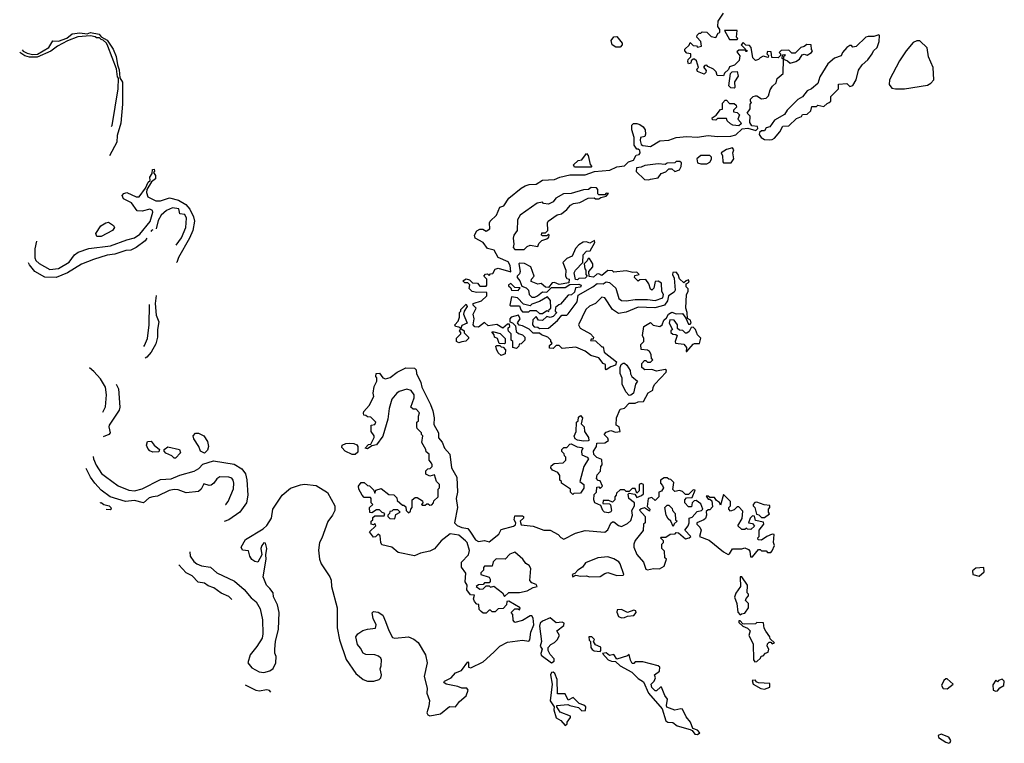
# Model space of a CAD drawing. Extents: x 2293139 to 2515392, y 824115 to 1006937.
# Tile 133 of 256: x 2404171 to 2410640, y 861946 to 866700. Entities that reach past the tile are written whole.
import ezdxf

# ---------------------------------------------------------------- set-up
doc = ezdxf.new("R2010")
doc.units = 0

msp = doc.modelspace()

# ---------------------------------------------------------------- linework, layer by layer
at = {"layer": '0CON10XD'}
for points in [[(2408967.5, 866025), (2408970, 866065), (2408950, 866085), (2408970, 866115), (2408970, 866145), (2408980, 866155), (2408972.5, 866162.5), (2408973, 866177), (2408990, 866195), (2409005, 866200), (2409015, 866200), (2409045, 866180), (2409075, 866183.3), (2409090.5, 866199.5), (2409102.3, 866237.7), (2409116.7, 866263.3), (2409140, 866285), (2409147.5, 866312.5), (2409186.7, 866345), (2409190, 866440), (2409180, 866445), (2409181.7, 866468.3), (2409195, 866470), (2409200, 866465), (2409190, 866455), (2409190, 866440), (2409215, 866430), (2409233.3, 866413.3), (2409270, 866425), (2409295, 866440), (2409311.7, 866468.3), (2409325, 866472.5), (2409345, 866467.5), (2409372.5, 866485), (2409380, 866495), (2409373, 866503), (2409370, 866535), (2409343, 866537), (2409325, 866522.5), (2409303, 866517), (2409265, 866480), (2409245, 866480), (2409225, 866500), (2409173, 866497), (2409160, 866485), (2409170, 866475), (2409170, 866465), (2409155, 866450), (2409111.7, 866451.7), (2409108.3, 866488.3), (2409085, 866490), (2409080, 866475), (2409090, 866465), (2409088.3, 866451.7), (2409055, 866460), (2409035, 866450), (2409025, 866437.5), (2409005, 866432.5), (2408988.3, 866448.3), (2408977.5, 866517.5), (2408965, 866530), (2408941.7, 866531.7), (2408925, 866550), (2408910, 866535), (2408938.3, 866508.3), (2408940, 866500), (2408948.3, 866498.3), (2408948.3, 866491.7), (2408941.7, 866491.7), (2408940, 866500), (2408895, 866500), (2408881.7, 866488.3), (2408901.7, 866461.7), (2408898.3, 866431.7), (2408868.3, 866401.7), (2408835, 866390), (2408828.3, 866371.7), (2408801.7, 866348.3), (2408795, 866330), (2408753, 866333), (2408747, 866357), (2408730, 866375), (2408691.7, 866391.7), (2408685, 866400), (2408671.7, 866398.3), (2408663, 866387), (2408680, 866365), (2408678.3, 866351.7), (2408667.5, 866342.5), (2408625, 866360), (2408620, 866375), (2408630, 866385), (2408618.3, 866428.3), (2408605, 866440), (2408595, 866440), (2408581.7, 866428.3), (2408580, 866415), (2408565, 866410), (2408560, 866425), (2408563, 866437), (2408580, 866455), (2408580, 866475), (2408555, 866480), (2408540, 866495), (2408540, 866505), (2408568.3, 866531.7), (2408575, 866550), (2408595, 866530), (2408617, 866527), (2408625, 866520), (2408650, 866525), (2408647, 866557), (2408620, 866585), (2408621.7, 866598.3), (2408635, 866610), (2408645, 866610), (2408655, 866620), (2408685, 866616.7), (2408715, 866590), (2408745, 866582.5), (2408760, 866610), (2408770, 866615), (2408770, 866635), (2408756.7, 866655), (2408759.3, 866690.7), (2408795, 866743.3)], [(2404772.7, 865998.6), (2404777.5, 866005), (2404817.5, 866245), (2404820, 866315), (2404812.5, 866325), (2404807, 866377), (2404750, 866525), (2404740, 866545), (2404720, 866565), (2404705, 866570), (2404695, 866580), (2404675, 866580), (2404667, 866587), (2404635, 866592.5), (2404553, 866587), (2404485, 866560), (2404420, 866525), (2404375, 866492.5), (2404285, 866452.5), (2404235, 866452.5), (2404205, 866462.5), (2404170.6, 866484.7)], [(2404185.9, 866501.9), (2404193.3, 866493.3), (2404220, 866480), (2404255, 866470), (2404287, 866473), (2404363.1, 866516.9), (2404388.9, 866561.1), (2404425, 866558.8), (2404480.7, 866579.3), (2404515.8, 866605.8), (2404565, 866612.5), (2404615, 866607.5), (2404635, 866616), (2404692.5, 866605), (2404706.7, 866586.7), (2404746.2, 866565), (2404785.7, 866505), (2404805, 866457.5), (2404812.5, 866402.5), (2404825, 866370), (2404828.3, 866318.3), (2404845, 866290), (2404846.9, 866275), (2404846.2, 866145), (2404835, 866020), (2404811.4, 865938.6), (2404808.1, 865895), (2404759.8, 865804.5)], [(2408088.3, 866518.3), (2408062.5, 866535), (2408057, 866563), (2408075, 866587.5), (2408095, 866590), (2408130, 866545), (2408130, 866535), (2408115, 866520), (2408088.3, 866518.3)], [(2408885, 866570), (2408890, 866575), (2408880, 866585), (2408885, 866627.5), (2408801.7, 866628.3), (2408835, 866570), (2408885, 866570)], [(2409095, 865910), (2409115, 865912.5), (2409129.3, 865920.7), (2409166.1, 865963.9), (2409185, 866000), (2409225, 866003.3), (2409275, 866050), (2409306.4, 866063.6), (2409313, 866077), (2409345, 866080), (2409368.3, 866101.7), (2409375, 866130), (2409405, 866130), (2409415, 866137.5), (2409455, 866130), (2409475, 866150), (2409490, 866155), (2409500, 866165), (2409500, 866195), (2409550, 866245), (2409550, 866275), (2409605, 866280), (2409625, 866260), (2409645, 866267.5), (2409666, 866305), (2409683, 866367), (2409707, 866403), (2409742.5, 866435), (2409772.5, 866475), (2409780, 866495), (2409805, 866517.5), (2409817, 866557), (2409820, 866595), (2409815, 866600), (2409781.7, 866588.3), (2409745, 866590), (2409730, 866585), (2409667, 866523), (2409645, 866520), (2409635, 866530), (2409625, 866530), (2409605, 866517.5), (2409577.5, 866485), (2409568.3, 866461.7), (2409525, 866446.7), (2409480.5, 866409.5), (2409427.5, 866325), (2409415, 866280), (2409373.6, 866246.4), (2409345, 866232.5), (2409315, 866192.5), (2409284.1, 866175.9), (2409212.5, 866105), (2409195, 866077.5), (2409130.7, 866039.3), (2409100, 865995), (2409075, 865990), (2409065, 865970), (2409045, 865970), (2409031.7, 865958.3), (2409030, 865945), (2409042.5, 865925), (2409065, 865912.5), (2409095, 865910)], [(2409925, 866244.3), (2409985, 866244.5), (2410135, 866270), (2410157.9, 866282.1), (2410176, 866305), (2410173.1, 866385), (2410141.1, 866455), (2410133.9, 866513.9), (2410085, 866561.2), (2410065, 866560.8), (2410040.9, 866549.1), (2409994.6, 866495.4), (2409950.6, 866429.4), (2409886.6, 866303.4), (2409884.3, 866274.3), (2409900.3, 866250.3), (2409925, 866244.3)], [(2408865, 866250), (2408843, 866253), (2408830, 866265), (2408840, 866345), (2408852.5, 866357.5), (2408885, 866360), (2408891.7, 866328.3), (2408868.3, 866291.7), (2408870, 866255), (2408865, 866250)], [(2408895, 866002.5), (2408857, 866007), (2408840, 866015), (2408820, 866035), (2408815, 866050), (2408755, 866050), (2408745, 866040), (2408721.7, 866041.7), (2408720, 866055), (2408746.7, 866073.3), (2408775, 866110), (2408788.3, 866111.7), (2408788.3, 866151.7), (2408805, 866170), (2408815, 866170), (2408835, 866150), (2408865, 866150), (2408878.3, 866138.3), (2408880, 866125), (2408860, 866105), (2408860, 866095), (2408885, 866090), (2408900, 866075), (2408890, 866045), (2408907, 866027), (2408910, 866015), (2408895, 866002.5)], [(2406556.1, 863963.9), (2406515, 863907.5), (2406485, 863900), (2406455, 863880), (2406440, 863885), (2406461.7, 863908.3), (2406478.3, 863911.7), (2406500, 863955), (2406500, 863965), (2406480, 863995), (2406480, 864035), (2406505, 864040), (2406510, 864055), (2406478.3, 864088.3), (2406455, 864090), (2406445, 864100), (2406431.7, 864101.7), (2406430, 864115), (2406432.5, 864125), (2406467.5, 864165), (2406496.7, 864225), (2406493.3, 864245), (2406500.7, 864289.3), (2406517.5, 864325), (2406517, 864347), (2406510, 864355), (2406512.5, 864375), (2406535, 864377.5), (2406557, 864347), (2406575, 864340), (2406605, 864348.8), (2406650, 864385), (2406708.3, 864411.7), (2406765, 864410), (2406775, 864400), (2406777.5, 864375), (2406807, 864317), (2406812.5, 864285), (2406870.7, 864170.7), (2406885, 864130), (2406893.8, 864085), (2406890.7, 864040.7), (2406922.5, 863985), (2406923, 863953), (2406947.5, 863925), (2406962.5, 863885), (2406996.7, 863845), (2407006.7, 863755), (2407042.5, 863695), (2407046.7, 863595), (2407038.8, 863555), (2407047.5, 863495), (2407027.5, 863395), (2407045, 863376.7), (2407075, 863364), (2407115, 863357.5), (2407132, 863332), (2407165, 863282.5), (2407185, 863272.5), (2407225, 863277.5), (2407255, 863270), (2407319.3, 863320.7), (2407335, 863350), (2407415, 863372.5), (2407428.3, 863381.7), (2407430, 863395), (2407420, 863415), (2407425, 863440), (2407475, 863440), (2407480, 863435), (2407480, 863425), (2407460, 863405), (2407465, 863380), (2407545, 863373.3), (2407615, 863346.7), (2407655, 863346.7), (2407708.3, 863318.3), (2407727, 863297), (2407745, 863287.5), (2407823.6, 863326.4), (2407886.4, 863343.6), (2408015, 863332.5), (2408035, 863347.5), (2408055, 863392.5), (2408065, 863401.2), (2408075, 863401.2), (2408105, 863376.7), (2408125, 863371.2), (2408165, 863390), (2408185, 863410), (2408196.7, 863445), (2408192.5, 863475), (2408210, 863505), (2408210, 863525), (2408172.5, 863555), (2408168.3, 863581.7), (2408175, 863590), (2408211.7, 863581.7), (2408225, 863560), (2408257, 863573), (2408270, 863585), (2408270, 863645), (2408255, 863652.5), (2408240, 863645), (2408240, 863605), (2408225, 863590), (2408215, 863620), (2408195, 863620), (2408175, 863600), (2408155, 863600), (2408145, 863610), (2408115, 863610), (2408091.7, 863588.3), (2408090, 863575), (2408080, 863565), (2408080, 863545), (2408065, 863530), (2408041.7, 863541.7), (2408005, 863540), (2408001.7, 863521.7), (2408045, 863520), (2408052.5, 863512.5), (2408060, 863475), (2408054, 863466), (2408039.2, 863460.8), (2408013.9, 863463.9), (2408002.5, 863475), (2407988.3, 863508.3), (2407950, 863525), (2407942.5, 863545), (2407945, 863580), (2407960, 863595), (2407961.7, 863628.3), (2407975, 863630), (2407985, 863620), (2408000, 863635), (2407985, 863670), (2407971.7, 863671.7), (2407960, 863685), (2407965, 863710), (2407987, 863733), (2407990, 863765), (2407997.5, 863775), (2407995, 863810), (2407963, 863823), (2407943, 863843), (2407940, 863865), (2407960, 863895), (2407961.7, 863918.3), (2408015, 863920), (2408040, 863935), (2408035, 863950), (2408010, 863975), (2408025, 863990), (2408055, 864000), (2408085, 863990), (2408116.4, 863993.6), (2408110, 864025), (2408090, 864035), (2408092.5, 864085), (2408115, 864140), (2408145, 864147.5), (2408175, 864180), (2408215, 864180), (2408235, 864190), (2408268.3, 864191.7), (2408300.7, 864249.3), (2408330, 864265), (2408332.5, 864285), (2408343.9, 864306.1), (2408417.5, 864385), (2408420, 864395), (2408411.7, 864401.7), (2408355, 864390), (2408325, 864402.5), (2408278.3, 864398.3), (2408257.5, 864415), (2408258.3, 864441.7), (2408275, 864460), (2408285, 864460), (2408295, 864450), (2408315, 864450), (2408330, 864465), (2408322.5, 864472.5), (2408319.3, 864499.3), (2408309.3, 864519.3), (2408295, 864527.5), (2408253, 864533), (2408252.5, 864565), (2408272.5, 864585), (2408272.5, 864605), (2408262.5, 864625), (2408272.5, 864685), (2408315, 864710), (2408333, 864693), (2408377, 864683), (2408392.5, 864695), (2408403.9, 864726.1), (2408420, 864740), (2408432.5, 864765), (2408455, 864777.5), (2408485, 864767.5), (2408525, 864770), (2408548.3, 864738.3), (2408565, 864700), (2408575, 864700), (2408581.7, 864708.3), (2408577.5, 864725), (2408557.5, 864737.5), (2408556.7, 864775), (2408546.7, 864805), (2408552.5, 864895), (2408562.5, 864915), (2408561.7, 864931.7), (2408550, 864945), (2408550, 864965), (2408570, 864975), (2408565, 864990), (2408550, 864985), (2408535, 864970), (2408506.4, 864996.4), (2408497.5, 865025), (2408485, 865040), (2408461.7, 865038.3), (2408460, 865025), (2408471.7, 865001.7), (2408478, 864922), (2408470, 864910), (2408432.5, 864885), (2408427, 864853), (2408407.5, 864825), (2408385, 864816.7), (2408343, 864807), (2408235, 864810), (2408155, 864779.2), (2408105, 864770), (2408066.7, 864795), (2408015, 864872.5), (2407995, 864876.2), (2407954.2, 864835.8), (2407915, 864817.5), (2407891.2, 864795), (2407843.3, 864695), (2407853, 864673), (2407920, 864635), (2407940, 864615), (2407938.3, 864601.7), (2407925, 864600), (2407921.7, 864591.7), (2407955, 864590), (2407995, 864550), (2408005, 864550), (2408010, 864515), (2408091.7, 864451.7), (2408085, 864430), (2408055, 864420), (2408025, 864400), (2408020, 864405), (2408020, 864435), (2408005, 864440), (2407975, 864477.5), (2407923, 864493), (2407885, 864522.5), (2407825, 864547.5), (2407735, 864540), (2407715, 864560), (2407695, 864560), (2407675, 864540), (2407651.7, 864541.7), (2407651.7, 864558.3), (2407670, 864575), (2407660, 864585), (2407660, 864595), (2407640, 864615), (2407598.3, 864628.3), (2407585, 864640), (2407545, 864640), (2407517, 864667), (2407475, 864687.5), (2407451.7, 864691.7), (2407441.7, 864708.3), (2407460, 864735), (2407447.5, 864757.5), (2407400, 864745), (2407390, 864735), (2407390, 864715), (2407408.3, 864708.3), (2407428.3, 864688.3), (2407431.7, 864651.7), (2407448.3, 864638.3), (2407475, 864630), (2407490, 864615), (2407490, 864595), (2407465, 864570), (2407451.7, 864568.3), (2407450, 864555), (2407435, 864540), (2407410, 864545), (2407410, 864585), (2407400, 864595), (2407400, 864635), (2407383, 864653), (2407380, 864665), (2407380, 864675), (2407390, 864685), (2407388.3, 864698.3), (2407375, 864700), (2407345, 864672.5), (2407305, 864697.5), (2407248.3, 864688.3), (2407225, 864710), (2407185, 864680), (2407161.7, 864681.7), (2407150, 864695), (2407157.5, 864735), (2407150, 864765), (2407170, 864805), (2407150, 864825), (2407150, 864835), (2407205, 864852.5), (2407240, 864885), (2407240, 864905), (2407235, 864910), (2407175, 864907.5), (2407143, 864913), (2407123, 864933), (2407128.3, 864958.3), (2407115, 864970), (2407095, 864970), (2407082.5, 864985), (2407105, 864997.5), (2407125, 864990), (2407145, 864970), (2407178.3, 864968.3), (2407195, 864950), (2407235, 864950), (2407240, 864955), (2407240, 864995), (2407220, 865015), (2407231.7, 865028.3), (2407245, 865030), (2407255, 865020), (2407265, 865030), (2407278.3, 865031.7), (2407295, 865060), (2407313.8, 865066.2), (2407397.5, 865042.5), (2407392.5, 865085), (2407379.3, 865109.3), (2407315, 865137.5), (2407287.5, 865185), (2407245, 865197.5), (2407216.4, 865236.4), (2407164.3, 865264.3), (2407159.2, 865285), (2407175, 865312), (2407195, 865323.8), (2407213.3, 865323.3), (2407235, 865310), (2407260, 865325), (2407257.5, 865365), (2407262.5, 865375), (2407303.6, 865416.4), (2407325, 865467.5), (2407352.5, 865477.5), (2407385, 865526.7), (2407465, 865593.3), (2407491.7, 865608.3), (2407517, 865617), (2407565, 865620), (2407605, 865646.2), (2407685, 865650), (2407720, 865665), (2407785, 865680), (2407885, 865681.2), (2407947, 865703), (2408048.3, 865711.7), (2408095, 865733.3), (2408145, 865740), (2408170, 865765), (2408203, 865777), (2408220.7, 865809.3), (2408240, 865815), (2408246.7, 865825), (2408245, 865840), (2408235, 865850), (2408225, 865850), (2408207.5, 865875), (2408207.5, 865925), (2408192.5, 865975), (2408193, 866007), (2408203, 866017), (2408225, 866017.5), (2408245, 866010), (2408266.4, 865996.4), (2408280, 865975), (2408283, 865947), (2408277, 865933), (2408250, 865925), (2408247.5, 865905), (2408255, 865880), (2408265, 865872.5), (2408315, 865866.2), (2408375.9, 865904.1), (2408435, 865908.9), (2408485, 865925.6), (2408555, 865931.4), (2408621.7, 865928.3), (2408695, 865938.8), (2408755, 865931.2), (2408843.9, 865933.9), (2408875.8, 865944.2), (2408918.3, 865981.7), (2408955, 865987.5), (2409007.5, 865972.5), (2409020, 865985), (2409018.3, 865998.3), (2408981.7, 866001.7), (2408967.5, 866025)], [(2407925, 865730), (2407815, 865730), (2407810, 865745), (2407840, 865775), (2407865, 865780), (2407895, 865820), (2407906.4, 865806.4), (2407918.3, 865748.3), (2407930, 865735), (2407925, 865730)], [(2408685, 865752.5), (2408705, 865762.5), (2408716.4, 865783.6), (2408716.2, 865796.2), (2408705, 865807.5), (2408645, 865807.5), (2408620, 865785), (2408625, 865760), (2408645, 865752.5), (2408685, 865752.5)], [(2408845, 865760), (2408862.5, 865785), (2408856.7, 865825), (2408862.5, 865845), (2408855, 865856.7), (2408815, 865847.5), (2408780, 865825), (2408787.5, 865805), (2408790, 865765), (2408795, 865760), (2408845, 865760)], [(2408305, 865647.5), (2408315, 865652.5), (2408365, 865660), (2408385, 865690), (2408415, 865700), (2408435, 865720), (2408455, 865720), (2408475, 865702.5), (2408505, 865712.5), (2408517.5, 865735), (2408518.3, 865758.3), (2408507, 865767), (2408485, 865767.5), (2408475, 865760), (2408425, 865757.5), (2408411.7, 865748.3), (2408365, 865752.5), (2408278.3, 865741.7), (2408255, 865730), (2408223, 865727), (2408221.7, 865701.7), (2408275, 865650), (2408305, 865647.5)], [(2404281.6, 865244.1), (2404270, 865195), (2404270, 865135), (2404277.1, 865117.1), (2404297.7, 865097.7), (2404368.3, 865058.3), (2404426, 865064), (2404495, 865107.5), (2404531.2, 865155), (2404555, 865171.4), (2404625, 865196.5), (2404767.1, 865212.9), (2404875, 865254.2), (2404925, 865265.7), (2404959.5, 865290.5), (2405027.1, 865372.9), (2405046.2, 865435), (2405043.8, 865445), (2405025, 865454.2), (2404975, 865441.5), (2404943.1, 865443.1), (2404905.8, 865495.8), (2404853.1, 865523.1), (2404844.5, 865545), (2404855, 865558.5), (2404875, 865564.6), (2404935, 865535.5), (2404955.8, 865535), (2404996.2, 865593.8), (2405015, 865632.5), (2405027.5, 865642.5), (2405026, 865665), (2405041.7, 865688.3), (2405044, 865715), (2405055, 865717.5), (2405056.1, 865703.9), (2405050, 865695), (2405062, 865675), (2405063.8, 865655), (2405036.7, 865633.3), (2405006.9, 865583.1), (2405003.1, 865565), (2405012.5, 865535), (2405065, 865510), (2405095, 865510.6), (2405155, 865530), (2405215, 865514), (2405261.2, 865485), (2405288, 865455), (2405312.5, 865405), (2405319.2, 865375), (2405307.8, 865315), (2405287.1, 865265), (2405213.2, 865136.8), (2405202.5, 865105), (2405201.2, 865104)], [(2407485, 865190), (2407505, 865210), (2407525, 865217.5), (2407575, 865210), (2407581.7, 865228.3), (2407601.7, 865248.3), (2407635, 865260), (2407648.3, 865271.7), (2407650, 865285), (2407645, 865290), (2407635, 865280), (2407605, 865280), (2407600, 865285), (2407601.7, 865298.3), (2407625, 865300), (2407640, 865315), (2407637.5, 865365), (2407642.5, 865375), (2407703, 865417), (2407730, 865425), (2407766.4, 865453.6), (2407789.3, 865480.7), (2407808.3, 865491.7), (2407851.7, 865498.3), (2407905, 865527.5), (2407945, 865530), (2407953, 865523), (2407975, 865522.5), (2407988.3, 865531.7), (2408025, 865540), (2408038.3, 865558.3), (2408025, 865560), (2408015, 865550), (2407975, 865550), (2407970, 865555), (2407970, 865585), (2407960, 865595), (2407925, 865596.7), (2407907, 865583), (2407875, 865582.5), (2407795, 865557.5), (2407743.6, 865556.4), (2407693.6, 865526.4), (2407675, 865502.5), (2407645, 865487.5), (2407613, 865493), (2407605, 865500), (2407570, 865495), (2407460, 865415), (2407442.5, 865385), (2407440, 865315), (2407417.5, 865285), (2407413.3, 865265), (2407417.5, 865225), (2407412.5, 865202.5), (2407425, 865190), (2407485, 865190)], [(2405199.1, 865218.9), (2405233.8, 865266.2), (2405263.3, 865335), (2405267.5, 865395), (2405255, 865420), (2405222.5, 865425), (2405217, 865457), (2405175, 865462.5), (2405135, 865446.7), (2405100, 865415), (2405080, 865380), (2405067, 865324.9)], [(2404705, 865274.2), (2404677.5, 865275), (2404670, 865295), (2404704, 865345), (2404736.7, 865365), (2404755, 865369.2), (2404787.7, 865347.7), (2404793.3, 865335), (2404780, 865315), (2404705, 865274.2)], [(2405045, 865320), (2405036.1, 865313.9), (2405032.7, 865308.4)], [(2405005.6, 865264.6), (2404995, 865247.5), (2404935, 865202.5), (2404900, 865185), (2404867, 865183), (2404795, 865160), (2404745, 865153.3), (2404656.4, 865123.6), (2404576, 865094), (2404485, 865037.5), (2404410, 865005), (2404335, 865007.5), (2404270, 865045), (2404235, 865090), (2404229.4, 865101.6)], [(2407585, 864670), (2407645, 864673.3), (2407705, 864722.5), (2407731.7, 864758.3), (2407765, 864757.5), (2407775, 864767.5), (2407833.8, 864845), (2407840.7, 864889.3), (2407935.8, 864944.2), (2407965, 864967.5), (2408003.6, 864963.6), (2408025, 864977.5), (2408045, 864972.5), (2408086.7, 864935), (2408108.3, 864868.3), (2408125, 864853.8), (2408155, 864852), (2408215, 864862), (2408295, 864862), (2408345, 864853.8), (2408397, 864873), (2408400, 864895), (2408390, 864915), (2408388.3, 864968.3), (2408365, 864982.5), (2408345, 864980), (2408337.5, 864935), (2408325, 864922.5), (2408315, 864930), (2408303.6, 864963.6), (2408285, 864992.5), (2408245, 864990), (2408235, 864982.5), (2408210, 865005), (2408211.7, 865018.3), (2408240, 865025), (2408225, 865040), (2408198.3, 865038.3), (2408155, 865050), (2408075, 865040), (2408065, 865050), (2408035, 865052.5), (2407995, 865020), (2407975, 865030), (2407963, 865027), (2407941.7, 865008.3), (2407913, 865013), (2407910, 865045), (2407937.5, 865075), (2407937.5, 865095), (2407915, 865130), (2407905, 865130), (2407900, 865115), (2407880, 865095), (2407883, 865063), (2407890, 865055), (2407890, 865025), (2407900, 865015), (2407885, 865002.5), (2407845, 865000), (2407835, 864990), (2407821.7, 864991.7), (2407813.6, 865036.4), (2407822.5, 865055), (2407870, 865105), (2407872.5, 865155), (2407895, 865180), (2407918.3, 865181.7), (2407950, 865235), (2407948.3, 865248.3), (2407917.5, 865232.5), (2407895, 865240), (2407873, 865237), (2407845, 865220), (2407823, 865197), (2407800, 865145), (2407765, 865130), (2407740, 865105), (2407760, 865055), (2407757.5, 865015), (2407765, 865000), (2407780, 864995), (2407778.3, 864971.7), (2407715, 864960), (2407685, 864972.5), (2407668.3, 864971.7), (2407645, 864940), (2407625, 864942.5), (2407597, 864967), (2407575, 864962.5), (2407530.7, 864980.7), (2407532.5, 864995), (2407550, 865015), (2407530, 865075), (2407487, 865097), (2407455, 865100), (2407450, 865095), (2407460, 865045), (2407455, 865030), (2407440, 865015), (2407440, 865005), (2407457.5, 864985), (2407470, 864950), (2407498.3, 864938.3), (2407513.6, 864923.6), (2407517.5, 864895), (2407535, 864877.5), (2407555, 864877.5), (2407573.6, 864886.4), (2407605, 864912.5), (2407635, 864910), (2407665, 864940), (2407755, 864940), (2407785, 864960), (2407845, 864962.5), (2407860, 864955), (2407855, 864942.5), (2407821.7, 864938.3), (2407815, 864910), (2407797, 864893), (2407775, 864890), (2407725, 864830), (2407713, 864827), (2407691.7, 864808.3), (2407690, 864785), (2407700, 864775), (2407675, 864750), (2407655, 864742.5), (2407635, 864750), (2407605, 864722.5), (2407580, 864725), (2407565, 864750), (2407541.7, 864728.3), (2407540, 864695), (2407551.7, 864681.7), (2407575, 864680), (2407585, 864670)], [(2407445, 864920), (2407458.3, 864938.3), (2407425, 864940), (2407397, 864967), (2407381.7, 864958.3), (2407381.7, 864951.7), (2407398.3, 864938.3), (2407401.7, 864921.7), (2407445, 864920)], [(2405066.4, 864886.6), (2405060.8, 864835), (2405068.3, 864758.3), (2405085.6, 864715), (2405077.1, 864665), (2405076.9, 864615), (2405065, 864570), (2405035, 864516.2), (2405005, 864482.9), (2404994.4, 864475.4)], [(2407605, 864770), (2407635, 864790), (2407648.3, 864781.7), (2407650, 864795), (2407660, 864805), (2407657.5, 864855), (2407638.3, 864878.3), (2407585, 864847.5), (2407535, 864830), (2407525, 864820), (2407481.7, 864831.7), (2407441.7, 864871.7), (2407401.7, 864878.3), (2407390, 864825), (2407395, 864820), (2407455, 864820), (2407463, 864793), (2407475, 864780), (2407515, 864780), (2407525, 864790), (2407565, 864790), (2407585, 864770), (2407605, 864770)], [(2404985.5, 864553.6), (2404990.5, 864559.5), (2405010, 864605), (2405021.2, 864695), (2405023.2, 864828.3)], [(2407055, 864577.5), (2407040, 864585), (2407041.7, 864608.3), (2407070, 864635), (2407070, 864645), (2407060, 864655), (2407070, 864670), (2407055, 864680), (2407033, 864683), (2407030, 864695), (2407051.7, 864718.3), (2407060, 864745), (2407060, 864775), (2407070, 864785), (2407070, 864795), (2407105, 864830), (2407110, 864815), (2407090, 864785), (2407087.5, 864765), (2407110, 864705), (2407075, 864690), (2407070, 864670), (2407090, 864655), (2407091.7, 864641.7), (2407120, 864615), (2407120, 864605), (2407101.7, 864588.3), (2407075, 864582.5), (2407055, 864577.5)], [(2408555, 864520), (2408595, 864567.5), (2408605, 864572.5), (2408638.3, 864571.7), (2408647, 864607), (2408625, 864630), (2408610, 864665), (2408595, 864680), (2408581.7, 864678.3), (2408569.3, 864650.7), (2408555, 864640), (2408545, 864640), (2408528.3, 864658.3), (2408505, 864660), (2408491.7, 864671.7), (2408492.5, 864695), (2408470, 864725), (2408442.5, 864727.5), (2408437.5, 864705), (2408460, 864665), (2408450, 864655), (2408450, 864645), (2408463, 864633), (2408481.7, 864631.7), (2408490, 864625), (2408477.5, 864585), (2408480, 864575), (2408535, 864567.5), (2408552.5, 864545), (2408550, 864520), (2408555, 864520)], [(2407355, 864570), (2407321.7, 864571.7), (2407310, 864605), (2407290, 864615), (2407288.3, 864628.3), (2407271.7, 864648.3), (2407285, 864650), (2407327, 864637), (2407348.3, 864618.3), (2407360, 864605), (2407360, 864575), (2407355, 864570)], [(2407335, 864492.5), (2407315, 864510), (2407302.5, 864535), (2407300, 864555), (2407305, 864560), (2407325, 864560), (2407335, 864550), (2407348.3, 864548.3), (2407361.7, 864531.7), (2407360, 864505), (2407335, 864492.5)], [(2404716.4, 864120.9), (2404733.8, 864156.2), (2404741.2, 864235), (2404733.8, 864285), (2404701.2, 864341.2), (2404657.7, 864387.7), (2404629.6, 864411.6)], [(2408175, 864230), (2408153.9, 864253.9), (2408130, 864305), (2408130, 864345), (2408116.7, 864375), (2408116.4, 864413.6), (2408122.5, 864435), (2408135, 864442.5), (2408145, 864442.5), (2408159.2, 864429.2), (2408182.5, 864395), (2408183.6, 864373.6), (2408192.5, 864355), (2408230, 864325), (2408217.5, 864305), (2408203.8, 864246.2), (2408185, 864232.5), (2408175, 864230)], [(2404804.1, 864305.1), (2404819.2, 864275), (2404827.8, 864155), (2404824, 864135), (2404758.6, 864035), (2404755.7, 864025), (2404765.4, 863984.6), (2404755.3, 863974.7), (2404718.5, 863959.6)], [(2405287.6, 863204.7), (2405290, 863175), (2405315, 863140), (2405333.8, 863125), (2405365, 863111.1), (2405425, 863104), (2405465.3, 863065.3), (2405581.9, 863011.9), (2405645.9, 862955.9), (2405690.5, 862900.5), (2405723.5, 862875), (2405750.2, 862830.2), (2405766.4, 862756.4), (2405769.1, 862665), (2405763.8, 862636.2), (2405729.2, 862580.8), (2405685, 862527.5), (2405670.5, 862475), (2405695, 862441.4), (2405744.7, 862414.7), (2405775, 862410), (2405815, 862421.4), (2405835, 862438), (2405854.2, 862475), (2405855.8, 862515.8), (2405847, 862537), (2405846.7, 862565), (2405852, 862615), (2405871.9, 862695), (2405874.4, 862805), (2405864.2, 862855), (2405838.1, 862908.1), (2405835.5, 862935), (2405815, 862963.3), (2405793.3, 862985), (2405769.3, 863039.3), (2405790, 863155), (2405786.9, 863185), (2405794.3, 863225), (2405785, 863260), (2405775, 863263.3), (2405760.8, 863245), (2405756, 863225), (2405761.2, 863185), (2405735, 863136.7), (2405715, 863140), (2405695, 863152.5), (2405682.5, 863175), (2405675, 863210), (2405633.9, 863213.9), (2405626.7, 863235), (2405654.4, 863285.6), (2405770, 863355), (2405795, 863377.5), (2405824, 863425), (2405834.2, 863485), (2405894.7, 863575.3), (2405948.9, 863621.1), (2406015, 863644.5), (2406042.8, 863647.2), (2406119.3, 863639.3), (2406192.7, 863592.7), (2406241.9, 863505), (2406240.6, 863475), (2406226.1, 863443.9), (2406195, 863404), (2406155, 863293.1), (2406141.2, 863265), (2406133.8, 863215), (2406141.5, 863155), (2406150.6, 863125), (2406208.9, 863038.9), (2406216.6, 863016.6), (2406218.5, 862975), (2406255.6, 862835), (2406257.3, 862705), (2406271.2, 862625), (2406315, 862496.2), (2406380, 862405), (2406428, 862365), (2406455, 862353.3), (2406496.5, 862353.5), (2406532.5, 862365), (2406542.5, 862375), (2406547.5, 862395), (2406540, 862435), (2406546.7, 862455), (2406547.5, 862495), (2406542.5, 862505), (2406528.3, 862518.3), (2406505, 862526.7), (2406445, 862530), (2406427, 862537), (2406410.7, 862570.7), (2406390, 862595), (2406380, 862645), (2406392.5, 862665), (2406424.1, 862685.9), (2406455, 862696.2), (2406508, 862702), (2406513.8, 862725), (2406493.8, 862765), (2406487.5, 862802.5), (2406495, 862812.5), (2406525, 862807.1), (2406556.8, 862786.8), (2406574.2, 862745), (2406595, 862686.7), (2406620, 862640), (2406636, 862636), (2406724.2, 862644.2), (2406760.9, 862630.9), (2406787.9, 862607.9), (2406837.8, 862527.8), (2406847.5, 862475), (2406827.8, 862385), (2406847.9, 862307.9), (2406846.7, 862275), (2406862.4, 862227.6), (2406859.6, 862190.4), (2406845.5, 862145), (2406852.5, 862132.5), (2406865, 862126.5), (2406935, 862140), (2406995, 862186.7), (2407035, 862184.4), (2407060, 862220), (2407105, 862257.5), (2407117.5, 862295), (2407108.3, 862308.3), (2407075, 862307.5), (2407049.3, 862319.3), (2406973.6, 862333.6), (2406957.5, 862345), (2406962.5, 862355), (2407005, 862376.2), (2407035, 862408.8), (2407072.5, 862425), (2407115, 862480), (2407120, 862475), (2407120, 862445), (2407135, 862442.5), (2407215, 862480), (2407285.7, 862545), (2407326.4, 862583.6), (2407375, 862610), (2407475, 862624.4), (2407515, 862616.7), (2407523.3, 862625), (2407529.4, 862675), (2407549.5, 862725), (2407545, 862767.5), (2407535, 862782.5), (2407525, 862782.5), (2407475, 862752.5), (2407425, 862740), (2407412.5, 862755), (2407411.7, 862791.7), (2407400, 862805), (2407425, 862830), (2407445, 862830), (2407455, 862822.5), (2407460, 862835), (2407385, 862880), (2407371.7, 862878.3), (2407370, 862855), (2407348.3, 862831.7), (2407315, 862830), (2407295, 862810), (2407275, 862810), (2407265, 862820), (2407255, 862820), (2407235, 862800), (2407215, 862800), (2407201.7, 862811.7), (2407190, 862825), (2407188.3, 862858.3), (2407175, 862860), (2407158.3, 862878.3), (2407152.5, 862895), (2407158.3, 862918.3), (2407131.7, 862921.7), (2407107.5, 862955), (2407110, 862985), (2407097, 863007), (2407103, 863063), (2407073.6, 863103.6), (2407072.5, 863135), (2407120, 863185), (2407126.7, 863213.3), (2407110, 863265), (2407100, 863275), (2407055, 863312.5), (2406998.3, 863321.7), (2406940, 863275), (2406897, 863223), (2406865, 863208.8), (2406804.2, 863195.8), (2406765, 863177.5), (2406658.3, 863198.3), (2406615, 863233.8), (2406550.7, 863250.7), (2406542.5, 863265), (2406538.3, 863308.3), (2406525, 863320), (2406508.3, 863301.7), (2406495, 863300), (2406470, 863335), (2406510, 863375), (2406505, 863390), (2406495, 863380), (2406480, 863385), (2406480, 863405), (2406490, 863415), (2406491.7, 863428.3), (2406505, 863440), (2406565, 863440), (2406570, 863455), (2406551.7, 863461.7), (2406535, 863480), (2406515, 863480), (2406485, 863460), (2406471.7, 863461.7), (2406470, 863495), (2406490, 863515), (2406480, 863525), (2406480, 863555), (2406475, 863560), (2406435, 863560), (2406420, 863575), (2406400, 863615), (2406397.5, 863635), (2406415, 863660), (2406435, 863660), (2406455, 863640), (2406468.3, 863638.3), (2406498.3, 863608.3), (2406505, 863590), (2406511.7, 863608.3), (2406545, 863620), (2406595, 863580), (2406628.3, 863578.3), (2406648.3, 863558.3), (2406651.7, 863541.7), (2406685, 863510), (2406695, 863510), (2406708.3, 863498.3), (2406710, 863475), (2406725, 863460), (2406738.3, 863471.7), (2406740, 863485), (2406750, 863495), (2406750, 863545), (2406768.3, 863561.7), (2406781.7, 863561.7), (2406818.3, 863538.3), (2406820, 863525), (2406810, 863515), (2406815, 863510), (2406835, 863510), (2406845, 863520), (2406855, 863520), (2406865, 863510), (2406878.3, 863511.7), (2406890, 863525), (2406891.7, 863538.3), (2406920, 863565), (2406920, 863615), (2406930, 863625), (2406930, 863645), (2406910, 863665), (2406895, 863710), (2406865, 863700), (2406840, 863715), (2406840, 863735), (2406851.7, 863748.3), (2406868.3, 863751.7), (2406880, 863765), (2406880, 863775), (2406877, 863787), (2406860, 863805), (2406860, 863845), (2406841.7, 863861.7), (2406840, 863875), (2406813, 863923), (2406820, 863965), (2406810, 863975), (2406810, 863985), (2406783, 864013), (2406780, 864025), (2406780, 864055), (2406790, 864065), (2406790, 864095), (2406797, 864117), (2406775, 864140), (2406755, 864140), (2406740, 864155), (2406762.5, 864215), (2406762.5, 864235), (2406743, 864263), (2406715, 864273.3), (2406665, 864256.2), (2406647.5, 864245), (2406615, 864207.5), (2406597.5, 864145), (2406590, 864075), (2406556.1, 863963.9)], [(2407875, 863930), (2407835, 863937.5), (2407820, 863945), (2407813, 863963), (2407827.5, 863995), (2407830, 864055), (2407840, 864065), (2407841.7, 864088.3), (2407855, 864100), (2407867.5, 864085), (2407860, 864045), (2407880, 864025), (2407882.5, 863995), (2407907.5, 863955), (2407910, 863935), (2407905, 863932.5), (2407875, 863930)], [(2405045, 863857.5), (2405025, 863867.5), (2405011.7, 863881.7), (2405003.3, 863905), (2405010.7, 863929.3), (2405035, 863930), (2405053.6, 863903.6), (2405090, 863875), (2405085, 863860), (2405045, 863857.5)], [(2405385, 863852.5), (2405357.5, 863865), (2405347.5, 863895), (2405313.8, 863945), (2405311.2, 863965), (2405326.1, 863983.9), (2405345, 863984), (2405380, 863965), (2405405, 863927.5), (2405412, 863895), (2405405, 863872.5), (2405385, 863852.5)], [(2405195, 863820), (2405185, 863820), (2405170, 863835), (2405131.7, 863851.7), (2405120, 863865), (2405120, 863875), (2405145, 863892.5), (2405220, 863875), (2405227.5, 863855), (2405195, 863820)], [(2406375, 863842.5), (2406355, 863842.5), (2406310, 863865), (2406288.3, 863888.3), (2406290, 863905), (2406313.6, 863916.4), (2406335, 863917.5), (2406366.4, 863916.4), (2406386.7, 863906.7), (2406392.5, 863895), (2406391.7, 863858.3), (2406375, 863842.5)], [(2407805, 863580), (2407790, 863595), (2407790, 863615), (2407730, 863655), (2407730, 863665), (2407720, 863675), (2407720, 863705), (2407706.7, 863725), (2407671.2, 863741.2), (2407660, 863755), (2407661.7, 863768.3), (2407682.5, 863785), (2407741.7, 863788.3), (2407760, 863805), (2407760, 863825), (2407750, 863835), (2407748.3, 863848.3), (2407733, 863863), (2407733, 863877), (2407745, 863890), (2407765, 863890), (2407785, 863910), (2407795, 863912.5), (2407833.3, 863893.3), (2407865, 863890), (2407870, 863885), (2407862.5, 863865), (2407865, 863840), (2407900, 863825), (2407907.5, 863815), (2407877.5, 863765), (2407850, 863665), (2407877.5, 863645), (2407877, 863623), (2407855, 863590), (2407812.5, 863587.5), (2407805, 863580)], [(2404653.4, 863830.8), (2404655.6, 863815), (2404673.1, 863773.1), (2404707.6, 863717.6), (2404735, 863699.2), (2404817.6, 863637.6), (2404888.1, 863608.1), (2404925, 863604.2), (2404975, 863617.5), (2405095, 863677.8), (2405166.7, 863683.3), (2405223.6, 863706.4), (2405317.4, 863732.6), (2405348.3, 863751.7), (2405375, 863780), (2405445, 863801.4), (2405580.7, 863780.7), (2405629.5, 863749.5), (2405655.3, 863715.3), (2405663.4, 863676.6), (2405670.5, 863575), (2405660.6, 863525), (2405616, 863464), (2405545, 863413.3), (2405513, 863403)], [(2405523.4, 863515), (2405525, 863515.6), (2405539.6, 863535), (2405575, 863616.7), (2405578.2, 863655), (2405573.3, 863675), (2405565, 863686.9), (2405545, 863694.5), (2405485, 863695.6), (2405466, 863684), (2405446.2, 863653.8), (2405429.4, 863640.6), (2405415, 863638.8), (2405380.2, 863649.8), (2405362.1, 863615), (2405345.1, 863599.5), (2405265, 863591.8), (2405211.7, 863611.7), (2405185, 863613.6), (2405152.9, 863607.1), (2405075, 863568.5), (2405045.4, 863564.6), (2405022, 863558), (2404985, 863525.6), (2404925, 863540), (2404865, 863534), (2404765, 863564), (2404705, 863608.8), (2404664, 863655), (2404635, 863693.3), (2404607.7, 863751.5)], [(2408295, 863086.2), (2408335, 863094.2), (2408375, 863093.1), (2408405, 863110), (2408420, 863155), (2408410, 863165), (2408407, 863207), (2408390, 863225), (2408390, 863255), (2408400, 863265), (2408400, 863275), (2408380, 863295), (2408385, 863300), (2408415, 863300), (2408445, 863320), (2408477, 863323), (2408485, 863330), (2408498.3, 863328.3), (2408545, 863290), (2408570, 863295), (2408580, 863305), (2408540, 863345), (2408562.5, 863375), (2408570, 863395), (2408570, 863425), (2408588.3, 863431.7), (2408621.7, 863468.3), (2408650, 863475), (2408660, 863485), (2408645, 863520), (2408615, 863540), (2408601.7, 863538.3), (2408590, 863525), (2408585, 863500), (2408565, 863500), (2408540, 863525), (2408540, 863545), (2408551.7, 863558.3), (2408588.3, 863561.7), (2408608.3, 863608.3), (2408595, 863610), (2408565, 863580), (2408545, 863580), (2408525, 863600), (2408505, 863607.5), (2408475, 863600), (2408462.5, 863612.5), (2408468.3, 863658.3), (2408448.3, 863678.3), (2408435, 863680), (2408425, 863690), (2408405, 863690), (2408380, 863675), (2408380, 863655), (2408395, 863640), (2408400, 863625), (2408388.3, 863601.7), (2408370, 863595), (2408370, 863565), (2408345, 863540), (2408325, 863560), (2408300, 863555), (2408292.5, 863502.5), (2408310, 863485), (2408308.3, 863471.7), (2408275, 863492.5), (2408253, 863487), (2408243, 863477), (2408280, 863435), (2408280, 863395), (2408270, 863385), (2408267, 863343), (2408215, 863277.5), (2408206.4, 863253.6), (2408206.7, 863235), (2408226.1, 863186.1), (2408270, 863135), (2408285, 863090), (2408295, 863086.2)], [(2408985, 863170), (2409025, 863220), (2409035, 863220), (2409045, 863210), (2409075, 863210), (2409085, 863200), (2409105, 863200), (2409115, 863210), (2409130, 863245), (2409122.5, 863265), (2409128.3, 863318.3), (2409115, 863320), (2409080, 863305), (2409045, 863280), (2409021.7, 863281.7), (2409020, 863295), (2409030, 863305), (2409030, 863345), (2409060, 863385), (2409058.3, 863398.3), (2409005, 863410), (2408998.3, 863438.3), (2408985, 863440), (2408970, 863425), (2408960, 863395), (2408985, 863390), (2408998.3, 863371.7), (2408975, 863350), (2408953, 863353), (2408945, 863360), (2408935, 863350), (2408915, 863350), (2408890, 863375), (2408917, 863423), (2408921.7, 863471.7), (2408895, 863500), (2408885, 863500), (2408865, 863480), (2408841.7, 863471.7), (2408830, 863485), (2408830, 863495), (2408840, 863505), (2408840, 863535), (2408795, 863580), (2408775, 863510), (2408768.3, 863528.3), (2408750, 863540), (2408735, 863560), (2408705, 863560), (2408695, 863570), (2408681.7, 863568.3), (2408695, 863550), (2408705, 863550), (2408718.3, 863538.3), (2408721.7, 863498.3), (2408705, 863480), (2408695, 863480), (2408681.7, 863468.3), (2408683.3, 863445), (2408676.4, 863423.6), (2408666.2, 863413.8), (2408620, 863395), (2408620, 863385), (2408640, 863365), (2408647.5, 863345), (2408637.5, 863305), (2408700.7, 863280.7), (2408795, 863204.3), (2408825, 863186.7), (2408835, 863190), (2408855, 863222.5), (2408915, 863222.5), (2408935, 863230), (2408958.3, 863218.3), (2408967, 863207), (2408971.7, 863171.7), (2408985, 863170)], [(2404698.3, 863525.7), (2404705, 863526.9), (2404724.1, 863514.1), (2404757.5, 863505), (2404768.6, 863495), (2404770.8, 863485), (2404765, 863480.6), (2404737.8, 863482.5)], [(2406635, 863420), (2406641.7, 863448.3), (2406670, 863465), (2406655, 863480), (2406625, 863480), (2406615, 863470), (2406601.7, 863468.3), (2406600, 863455), (2406590, 863445), (2406590, 863435), (2406601.7, 863421.7), (2406635, 863420)], [(2408465, 863370), (2408450, 863405), (2408430.7, 863420.7), (2408417.5, 863445), (2408410, 863495), (2408425, 863510), (2408435, 863510), (2408458.3, 863488.3), (2408460, 863475), (2408477.5, 863455), (2408480, 863415), (2408490, 863405), (2408471.7, 863388.3), (2408465, 863370)], [(2409065, 863430), (2409097, 863453), (2409090, 863465), (2409090, 863485), (2409100, 863495), (2409098.3, 863508.3), (2409063, 863513), (2409015, 863530), (2409001.7, 863528.3), (2408990, 863515), (2408990, 863505), (2409000, 863495), (2409011.7, 863451.7), (2409027, 863447), (2409045, 863430), (2409065, 863430)], [(2407355, 862910), (2407385, 862936.2), (2407455, 862936.2), (2407505, 862947.5), (2407545, 862970), (2407570, 862975), (2407565, 862990), (2407535, 863000), (2407523.3, 863015), (2407530, 863095), (2407517.5, 863115), (2407497, 863127), (2407476.4, 863156.4), (2407425, 863202.5), (2407391.2, 863188.8), (2407360, 863155), (2407301.7, 863158.3), (2407281.7, 863138.3), (2407275, 863110), (2407225, 863110), (2407218.3, 863101.7), (2407217, 863083), (2407200, 863065), (2407200, 863055), (2407255, 863037.5), (2407262.5, 863025), (2407261.7, 863008.3), (2407255, 863000), (2407225, 863000), (2407215, 862990), (2407185, 862987.5), (2407170, 862975), (2407195, 862957.5), (2407215, 862960), (2407235, 862980), (2407255, 862980), (2407265, 862972.5), (2407285, 862977.5), (2407343.3, 862933.3), (2407355, 862910)], [(2407915, 863040), (2407985, 863042.5), (2408015, 863062), (2408035, 863067.5), (2408095, 863048.8), (2408135, 863050), (2408140, 863055), (2408116.7, 863125), (2408107, 863137), (2408075, 863158.8), (2408035, 863170), (2407970, 863165), (2407889.3, 863130.7), (2407867.7, 863102.3), (2407837, 863083), (2407818.3, 863061.7), (2407800, 863055), (2407805, 863040), (2407825, 863050), (2407855, 863043.8), (2407895, 863046.7), (2407915, 863040)], [(2405563.7, 862890.9), (2405545, 862910), (2405495, 862931.5), (2405446.6, 862966.6), (2405409.8, 862979.8), (2405385, 862998.9), (2405344.2, 863004.2), (2405304.2, 863045.8), (2405264.7, 863064.7), (2405215.8, 863117.7)], [(2410475, 863043.3), (2410507, 863073), (2410505, 863100), (2410453, 863097), (2410431.7, 863078.3), (2410432.5, 863055), (2410475, 863043.3)], [(2408905, 862790), (2408913, 862797), (2408935, 862800), (2408960, 862835), (2408960, 862865), (2408940, 862885), (2408943, 862897), (2408960, 862915), (2408960, 862925), (2408950, 862935), (2408952.5, 862985), (2408915, 863040), (2408905, 863040), (2408903.8, 863035), (2408907.5, 862975), (2408875, 862932.5), (2408866.7, 862905), (2408883.3, 862865), (2408888.3, 862808.3), (2408905, 862790)], [(2407665, 862474), (2407682.5, 862485), (2407681.7, 862501.7), (2407655, 862530), (2407642.5, 862555), (2407642.5, 862575), (2407660, 862595), (2407685, 862607.5), (2407702.5, 862625), (2407717.5, 862655), (2407700, 862685), (2407745, 862720), (2407747.5, 862735), (2407735, 862742.5), (2407695, 862737.5), (2407655, 862770), (2407605, 862748), (2407590.8, 862735), (2407585.8, 862715), (2407598.8, 862615), (2407591.2, 862585), (2407603.8, 862565), (2407594.6, 862535.4), (2407597.3, 862525), (2407665, 862474)], [(2408125, 862770), (2408145, 862771.4), (2408165, 862781.2), (2408205, 862785.7), (2408220.8, 862805), (2408220, 862815), (2408205, 862820), (2408165, 862805.8), (2408125, 862825.4), (2408097.1, 862822.9), (2408093.1, 862806.9), (2408105, 862778.6), (2408125, 862770)], [(2409001.7, 862481.7), (2409015, 862482.5), (2409037.5, 862505), (2409041.7, 862518.3), (2409055, 862520), (2409071.7, 862538.3), (2409087.5, 862545), (2409092.5, 862565), (2409082.5, 862585), (2409085, 862600), (2409095, 862610), (2409105, 862610), (2409115, 862600), (2409130, 862605), (2409101.7, 862631.7), (2409100, 862645), (2409073, 862683), (2409063, 862703), (2409058.3, 862738.3), (2409015, 862740), (2409005, 862730), (2408935, 862727.5), (2408921.7, 862731.7), (2408905, 862750), (2408895, 862750), (2408895, 862740), (2408922.5, 862715), (2408952.5, 862702.5), (2408970, 862685), (2408962.5, 862655), (2408989.3, 862599.3), (2408992, 862495), (2409001.7, 862481.7)], [(2407985, 862550), (2407990, 862555), (2407988.3, 862578.3), (2407953.6, 862593.6), (2407940, 862615), (2407947, 862627), (2407930, 862645), (2407910, 862645), (2407913, 862623), (2407920, 862615), (2407923.3, 862575), (2407931.7, 862561.7), (2407945, 862553.3), (2407985, 862550)], [(2408625, 862003.3), (2408640, 862015), (2408625, 862032), (2408592.5, 862042.5), (2408577.1, 862085), (2408549.7, 862119.7), (2408525, 862169.2), (2408515, 862172.5), (2408475, 862163.3), (2408423.6, 862183.6), (2408420, 862195), (2408426.7, 862235), (2408409.3, 862259.3), (2408387.5, 862315), (2408380, 862315), (2408355, 862290), (2408345, 862290), (2408323, 862313), (2408320, 862335), (2408340, 862355), (2408347.5, 862375), (2408342.5, 862395), (2408375, 862420), (2408375.7, 862445), (2408365, 862454), (2408265, 862480), (2408215, 862480), (2408205, 862470), (2408195, 862470), (2408183, 862493), (2408175, 862530), (2408165, 862520), (2408095, 862497.5), (2408075, 862530), (2408045, 862522.5), (2408025, 862540), (2408000, 862535), (2408037.5, 862495), (2408060, 862485), (2408085, 862483.3), (2408115, 862454.2), (2408193.1, 862413.1), (2408235, 862371.2), (2408269.3, 862349.3), (2408301.2, 862275), (2408392.5, 862172.5), (2408415, 862093.8), (2408430, 862085), (2408461.7, 862081.7), (2408489.7, 862059.7), (2408576.7, 862036.7), (2408590, 862030), (2408606.4, 862006.4), (2408625, 862003.3)], [(2407755, 862063.3), (2407767, 862073), (2407767.5, 862085), (2407790, 862115), (2407790, 862125), (2407720.7, 862150.7), (2407700, 862185), (2407700, 862195), (2407771.7, 862201.7), (2407785, 862193.3), (2407841.7, 862181.7), (2407865, 862160), (2407888.3, 862161.7), (2407890, 862185), (2407877, 862197), (2407847, 862207), (2407807, 862247), (2407775, 862230), (2407755, 862270), (2407705, 862270), (2407701.2, 862365), (2407687.5, 862405), (2407675, 862413.3), (2407665, 862410), (2407658.8, 862395), (2407670, 862335), (2407656, 862225), (2407682.5, 862185), (2407681.2, 862165), (2407695, 862113.3), (2407726.2, 862096.2), (2407755, 862063.3)], [(2405820.9, 862282.7), (2405812.4, 862292.4), (2405795, 862298.2), (2405745, 862288.5), (2405725, 862292.2), (2405654.4, 862326.9)], [(2409065, 862302.5), (2409100, 862315), (2409098.3, 862338.3), (2409025, 862342.5), (2409010, 862350), (2409005, 862360), (2408982.5, 862357.5), (2408990, 862335), (2409040, 862305), (2409065, 862302.5)], [(2410265, 862304.4), (2410303.3, 862335), (2410265, 862370), (2410255, 862370), (2410241.7, 862358.3), (2410226.7, 862325), (2410237.5, 862305), (2410265, 862304.4)], [(2410585, 862287.5), (2410595, 862290), (2410610.7, 862309.3), (2410637.5, 862325), (2410640, 862355), (2410627, 862367), (2410601.7, 862358.3), (2410595, 862350), (2410585, 862360), (2410565, 862330), (2410567.5, 862295), (2410585, 862287.5)], [(2410275, 861945.8), (2410285, 861952), (2410288, 861965), (2410275.6, 861985.6), (2410225, 862006.7), (2410205, 861998), (2410206.7, 861985), (2410255, 861952.9), (2410275, 861945.8)]]:
    msp.add_lwpolyline(points, dxfattribs=at)

doc.saveas('drawing.dxf')
